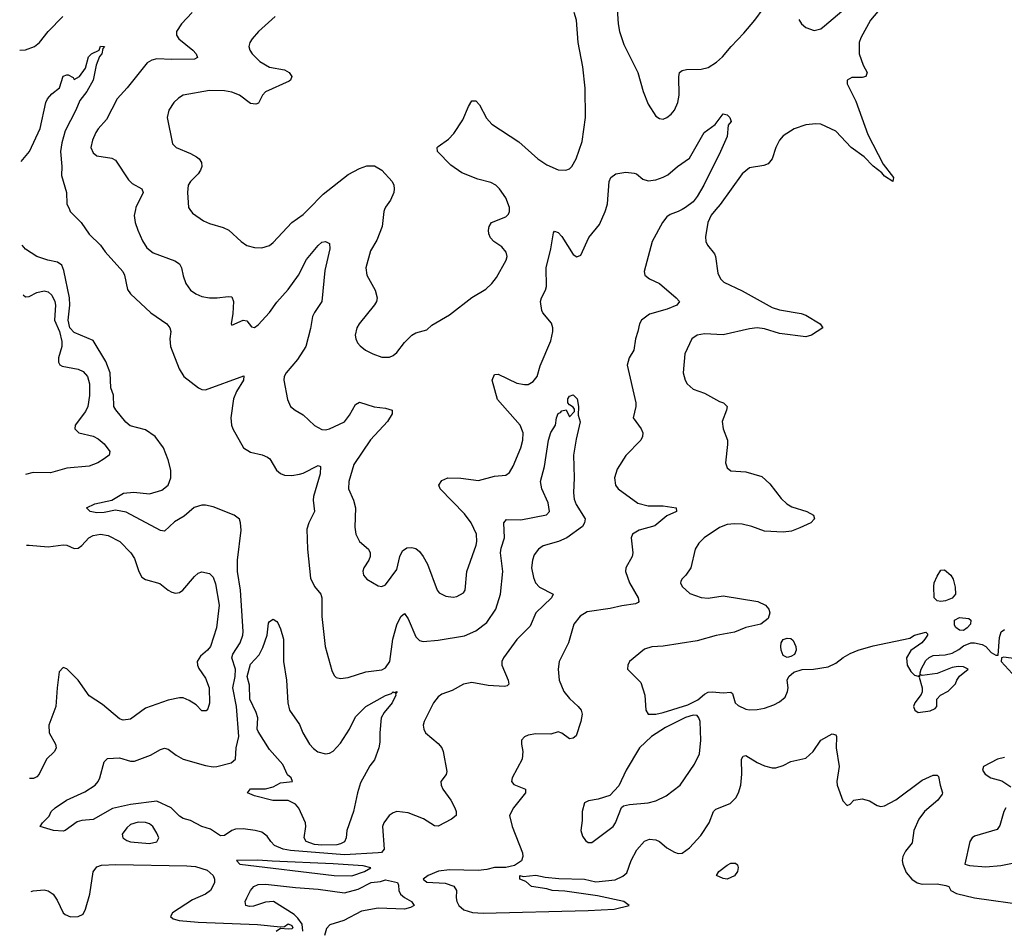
# Model space of a CAD drawing. Header units: inches. Extents: x 2143765 to 2212928, y 878963 to 1017374.
# Tile 66 of 256: x 2144359 to 2149608, y 936157 to 941012. Entities that reach past the tile are written whole.
import ezdxf

# ---------------------------------------------------------------- set-up
doc = ezdxf.new("R2010")
doc.units = ezdxf.units.IN
doc.header["$MEASUREMENT"] = 0
doc.layers.add('C1943', color=7, linetype='Continuous')
doc.layers.add('C1944', color=7, linetype='Continuous')

msp = doc.modelspace()

# ---------------------------------------------------------------- linework, layer by layer
at = {"layer": 'C1943', "color": 5}
for points, elevation in [([(2144623.8, 940000), (2144628.2, 939990), (2144686.7, 939930), (2144728.3, 939868.3), (2144790, 939810.3), (2144815.1, 939775.1), (2144908.7, 939670), (2144917.7, 939650), (2144933.1, 939573.1), (2144948.8, 939550), (2145058, 939450), (2145143, 939390), (2145159.5, 939370), (2145165.3, 939350), (2145158.9, 939310), (2145162.4, 939270), (2145208.4, 939150), (2145233.8, 939110), (2145311.7, 939050), (2145330, 939040.2), (2145350, 939038.3), (2145553.7, 939113.7), (2145551.8, 939090), (2145514.9, 939030), (2145499.1, 938990), (2145484.3, 938890), (2145488.6, 938850), (2145495.6, 938830), (2145552, 938730), (2145590, 938706), (2145651.8, 938691.8), (2145679.8, 938679.8), (2145692, 938670), (2145727.2, 938610), (2145750, 938592.7), (2145770, 938584.5), (2145810, 938581.1), (2145850, 938588.2), (2145870, 938594.2), (2145950, 938634.9), (2145962.8, 938630), (2145960.7, 938590), (2145926, 938470), (2145923.6, 938450), (2145930.2, 938390), (2145900.2, 938330), (2145890, 938295.3), (2145892.6, 938190), (2145910, 938034.8), (2145930, 937990.5), (2145964.2, 937950), (2145970.3, 937930), (2145970.2, 937830.2), (2145986.7, 937670), (2146022.8, 937542.7), (2146035.8, 937515.8), (2146045.7, 937505.7), (2146070, 937499.3), (2146110, 937504.2), (2146204.4, 937535.6), (2146290, 937545.2), (2146310, 937555.8), (2146331.8, 937590), (2146348.3, 937710), (2146370, 937784.9), (2146390, 937830.4), (2146410, 937845.3), (2146430, 937818.4), (2146470, 937722), (2146490, 937701.8), (2146510, 937696.5), (2146590, 937703.5), (2146730, 937727), (2146790, 937753.9), (2146850, 937798), (2146896.9, 937870), (2146921.6, 937950), (2146934.7, 938070), (2146922.5, 938170), (2146925.6, 938194.4), (2146944, 938250), (2146939.2, 938330), (2146953.5, 938346.5), (2147030, 938345.9), (2147167.2, 938372.8), (2147183.6, 938390), (2147175.9, 938435.9), (2147143.1, 938510), (2147134.7, 938550), (2147157.3, 938630), (2147178.7, 938770), (2147190, 938810.8), (2147216, 938850), (2147220.5, 938890), (2147230, 938912.4), (2147242.9, 938917.1), (2147250, 938926), (2147271.6, 938931.6), (2147290, 938894), (2147316.4, 938923.6), (2147316.4, 938936.4), (2147310, 938946), (2147290, 938958), (2147282, 938970), (2147281.2, 938990), (2147290, 939004.7), (2147310, 939012), (2147331, 938990), (2147338, 938950), (2147336.9, 938903.1), (2147347.5, 938867.5), (2147325.1, 938774.9), (2147311.4, 938690), (2147315.7, 938570), (2147311, 938490), (2147315.5, 938455.5), (2147326.5, 938426.5), (2147374, 938350), (2147370.4, 938330), (2147360.3, 938310), (2147276.5, 938250), (2147230.7, 938229.3), (2147150, 938207), (2147124.7, 938190), (2147101.5, 938158.5), (2147092.5, 938130), (2147088, 938090), (2147097.4, 938037.4), (2147108.4, 938010), (2147130, 937986.4), (2147203.8, 937950), (2147193.7, 937930), (2147110.3, 937850), (2147080.7, 937779.2), (2147010, 937707.3), (2146937.5, 937610), (2146929.3, 937590), (2146930.2, 937570), (2146963.1, 937490), (2146966, 937470), (2146958.7, 937461.3), (2146943.4, 937456.6), (2146857, 937463), (2146770, 937478.2), (2146724.6, 937470), (2146663.8, 937436.2), (2146610, 937415.5), (2146590, 937401.7), (2146565.2, 937370), (2146514.9, 937270), (2146510.5, 937250), (2146513, 937230), (2146523, 937210), (2146590, 937153.4), (2146608.9, 937130), (2146617.2, 937110), (2146635.8, 937004.2), (2146633.1, 936986.9), (2146604.9, 936950), (2146606.4, 936930), (2146614, 936910), (2146657, 936850), (2146679.5, 936810), (2146686.3, 936790), (2146685.5, 936770), (2146661.7, 936750), (2146590, 936712.1), (2146570, 936714.8), (2146512, 936752), (2146430, 936783.5), (2146370.3, 936789.7), (2146350, 936783), (2146328.5, 936770), (2146300.3, 936730), (2146293.1, 936710), (2146302.4, 936590), (2146287.5, 936572.5), (2146270, 936569.3), (2146090, 936560.1), (2145802.3, 936582.3), (2145763.1, 936590), (2145717.6, 936610), (2145697.7, 936630), (2145678.8, 936658.8), (2145650, 936680.4), (2145614, 936690), (2145550, 936698.2), (2145510, 936695.9), (2145490, 936688.6), (2145450, 936662.7), (2145430, 936661), (2145375.6, 936695.6), (2145330, 936709.9), (2145270, 936742.4), (2145230, 936752.7), (2145210, 936766.2), (2145166.4, 936810), (2145090, 936845.7), (2144950, 936828.5), (2144853.2, 936806.8), (2144750, 936747), (2144690, 936743.2), (2144665, 936735), (2144601.6, 936690), (2144590, 936686.1), (2144539.3, 936690), (2144467.6, 936710), (2144480.7, 936730), (2144515.1, 936764.9), (2144526, 936790), (2144547.3, 936810), (2144608.8, 936851.2), (2144705.2, 936894.8), (2144761.3, 936930), (2144778, 936950), (2144786.9, 936970), (2144810, 937056), (2144826.1, 937073.9), (2144890, 937076), (2144950, 937059.7), (2144970, 937058.9), (2145056.2, 937090), (2145110, 937120.9), (2145130, 937127.4), (2145150, 937122.6), (2145193.4, 937090), (2145230, 937069.4), (2145350, 937035.4), (2145390, 937028.6), (2145410, 937030.2), (2145486, 937050), (2145509.6, 937070), (2145513.3, 937130), (2145526.3, 937190), (2145515, 937350), (2145495.5, 937450), (2145508.2, 937510), (2145508.9, 937548.9), (2145489.2, 937610), (2145495.5, 937630), (2145534.7, 937690), (2145548.5, 937730), (2145549.9, 937750), (2145535.3, 937970), (2145519.9, 938070), (2145520.9, 938130), (2145539.4, 938290), (2145536.8, 938330), (2145529.8, 938349.8), (2145502.9, 938370), (2145390, 938414), (2145350, 938424.6), (2145330, 938423.7), (2145289.3, 938410.7), (2145235.1, 938364.9), (2145184.7, 938335.3), (2145130, 938286), (2145110, 938287.8), (2144927, 938387), (2144870, 938397.3), (2144810, 938385.2), (2144770, 938383), (2144735.1, 938390), (2144715.1, 938410), (2144759, 938430), (2144850, 938450.3), (2144912.3, 938487.7), (2144967.5, 938492.5), (2145050, 938485), (2145116.2, 938503.8), (2145149.9, 938530.1), (2145165.2, 938570), (2145165.4, 938610), (2145150, 938665.1), (2145124.6, 938730), (2145080.3, 938790), (2145030, 938825.6), (2144947.5, 938847.5), (2144925.5, 938865.5), (2144871.5, 938931.5), (2144859.9, 938950), (2144858.5, 939010), (2144844.7, 939050), (2144841.5, 939130), (2144818.6, 939190), (2144750, 939301.3), (2144650, 939344), (2144625.4, 939370), (2144617.2, 939410), (2144625.8, 939490), (2144624.8, 939530), (2144594.4, 939674.4), (2144583, 939703), (2144560.2, 939720.2), (2144509.2, 939730), (2144449.5, 939750), (2144390, 939788.3), (2144372.8, 939809.5)], 440), ([(2144976, 940000), (2144968.5, 939968.5), (2144975, 939930), (2144989.3, 939890), (2145013.2, 939833.2), (2145036.3, 939796.3), (2145070, 939768.8), (2145185.8, 939725.8), (2145210.2, 939710.2), (2145222.3, 939690), (2145230, 939646), (2145245.4, 939605.4), (2145270, 939570.6), (2145297.3, 939550), (2145330, 939536.9), (2145370, 939529.1), (2145410.9, 939529.1), (2145470, 939537), (2145490, 939534.9), (2145498.5, 939510), (2145495.1, 939444.9), (2145485.5, 939390), (2145490, 939382.8), (2145550.6, 939410.6), (2145570, 939406), (2145594, 939374), (2145610, 939370.6), (2145630, 939385.3), (2145690, 939450.3), (2145730, 939506.5), (2145790, 939573.1), (2145844.5, 939650), (2145887.1, 939732.9), (2145950, 939808.7), (2145970, 939826), (2145990, 939830.3), (2146010, 939819.1), (2146013, 939790), (2145985.9, 939674.1), (2145969.1, 939510), (2145930, 939451.5), (2145920.7, 939430), (2145910, 939365.2), (2145884.2, 939270), (2145839.6, 939200.4), (2145778.9, 939130), (2145768.9, 939110), (2145766.7, 939090), (2145787.3, 938987.3), (2145803, 938950), (2145827.3, 938930), (2145870, 938905.3), (2145930, 938848.7), (2145970, 938827.4), (2145990, 938824.9), (2146010, 938831.4), (2146090, 938868.9), (2146116.9, 938903.1), (2146150, 938960.3), (2146170, 938973.8), (2146248, 938948), (2146310, 938940.7), (2146344.9, 938930), (2146344.9, 938910), (2146320.3, 938870), (2146228.7, 938771.3), (2146140.2, 938639.8), (2146113.6, 938550), (2146112.7, 938510), (2146138, 938450), (2146149.2, 938410), (2146145.7, 938305.7), (2146150.4, 938270), (2146170.4, 938230.4), (2146218.8, 938190), (2146227.3, 938170), (2146227.3, 938150), (2146220.7, 938130), (2146193.4, 938090), (2146188.4, 938071.6), (2146192.7, 938050), (2146210, 938028.5), (2146270, 937994.4), (2146290, 937990.4), (2146310, 937998.4), (2146370, 938080.5), (2146386, 938150), (2146400.2, 938179.8), (2146423.3, 938196.7), (2146450, 938197.5), (2146470, 938192), (2146490, 938177.6), (2146510.7, 938150.8), (2146532.3, 938110), (2146584.4, 937970), (2146596, 937956), (2146630, 937938), (2146670, 937933.1), (2146690, 937936.5), (2146724.2, 937955.8), (2146733, 937970), (2146742.6, 938070), (2146793.1, 938210), (2146796.4, 938230), (2146794, 938270), (2146765.8, 938330), (2146730, 938378), (2146601.3, 938510), (2146593, 938530), (2146610, 938555.2), (2146642, 938570), (2146710, 938567.5), (2146805.3, 938554.7), (2146890, 938579), (2146950, 938583.7), (2146970, 938597.1), (2146989, 938631), (2147031.5, 938730), (2147041.1, 938770), (2147042.5, 938810), (2147027.7, 938850), (2146906.5, 938986.5), (2146878, 939090), (2146890, 939120.5), (2146910, 939122), (2147010, 939074.3), (2147050, 939066.3), (2147070, 939067.4), (2147096.6, 939083.4), (2147116.9, 939110), (2147133.8, 939166.2), (2147190, 939300.7), (2147200.9, 939350), (2147200.9, 939370), (2147194, 939394), (2147148, 939450), (2147142.4, 939462.4), (2147135.6, 939510), (2147140.4, 939530), (2147162.6, 939570), (2147167.1, 939590), (2147165.3, 939690), (2147190.8, 939790), (2147204.6, 939875.4), (2147210, 939884), (2147230, 939877.1), (2147250, 939856.4), (2147310, 939760.5), (2147330, 939748), (2147350, 939756.3), (2147394, 939850), (2147450, 939920.4), (2147480.3, 939990), (2147483.4, 940000)], 460), ([(2145266.4, 940000), (2145280.2, 939980.2), (2145339.6, 939939.6), (2145370, 939924.9), (2145444.2, 939904.2), (2145473, 939890), (2145539.3, 939830), (2145570, 939808.5), (2145610, 939798.4), (2145650, 939796.4), (2145690, 939808.5), (2145710, 939824.4), (2145809.9, 939930.1), (2145870, 939973.2), (2145896.4, 940000)], 480), ([(2146304.5, 940000), (2146300.4, 939990), (2146292, 939910), (2146263, 939837), (2146230, 939779), (2146203.9, 939690), (2146209.1, 939650), (2146253.4, 939570), (2146265.3, 939530), (2146261.3, 939510), (2146250, 939492.3), (2146168.4, 939390), (2146157.1, 939370), (2146148.2, 939330), (2146150.5, 939310), (2146160.5, 939290), (2146173.5, 939273.5), (2146202.8, 939250), (2146241, 939230), (2146290, 939212.7), (2146330, 939212.7), (2146350, 939221.6), (2146370, 939238), (2146410, 939290.6), (2146450, 939330.5), (2146470, 939342), (2146530, 939358), (2146556.9, 939383.1), (2146650, 939438.4), (2146768.9, 939531.1), (2146844, 939576), (2146875.2, 939604.8), (2146901.7, 939638.3), (2146952.3, 939730), (2146957.3, 939750), (2146953.2, 939773.2), (2146930, 939801.3), (2146886.6, 939830), (2146868.5, 939848.5), (2146859.7, 939870), (2146858.7, 939890), (2146861.6, 939910), (2146875.1, 939930), (2146950, 939961.3), (2146964.2, 939975.8), (2146969.7, 939990), (2146969.7, 940000)], 480), ([(2147890.7, 940000), (2147870, 939988.8), (2147826.7, 939973.3), (2147810, 939961.2), (2147785.3, 939930), (2147731.7, 939830), (2147689.1, 939670), (2147692.7, 939650), (2147716.3, 939630), (2147770, 939606.3), (2147858.9, 939530), (2147875.8, 939510), (2147862.4, 939490), (2147811.6, 939468.4), (2147717.3, 939442.7), (2147673.8, 939410), (2147662.6, 939390), (2147655.2, 939350), (2147641.3, 939310), (2147632.9, 939250), (2147609.1, 939210), (2147597.3, 939170), (2147643.6, 938970), (2147643.7, 938950), (2147630.4, 938890), (2147672.7, 938830), (2147680.4, 938810), (2147679.5, 938790), (2147670, 938769.6), (2147591.1, 938688.9), (2147543.7, 938616.3), (2147530.2, 938570), (2147536.1, 938530), (2147550.3, 938510), (2147655.3, 938435.3), (2147710, 938420.6), (2147790, 938420.1), (2147858, 938410), (2147861, 938390), (2147810, 938367.7), (2147745.7, 938314.3), (2147662, 938290), (2147625.7, 938270), (2147619, 938250), (2147627.6, 938170), (2147624.6, 938150), (2147590.3, 938090), (2147588.7, 938070), (2147609.2, 938010), (2147656.1, 937930), (2147659.3, 937910), (2147655.6, 937904.4), (2147641.7, 937898.3), (2147570, 937887.8), (2147507.4, 937872.6), (2147384.6, 937855.4), (2147347.8, 937832.2), (2147314, 937790), (2147284.4, 937690), (2147235.2, 937590), (2147228.9, 937550), (2147234.9, 937490), (2147259.6, 937430), (2147290, 937393.4), (2147337, 937350), (2147351.7, 937330), (2147357.4, 937310), (2147350.3, 937270), (2147325.3, 937194.7), (2147310, 937180.7), (2147290, 937177.4), (2147250, 937208), (2147230, 937216), (2147190, 937203.5), (2147110, 937204.2), (2147070, 937198), (2147050, 937189), (2147034.8, 937170), (2147034, 937150), (2147042, 937110), (2147038, 937070), (2146983.7, 936970), (2146981.6, 936950), (2146993.8, 936933.8), (2147056, 936910), (2147056.4, 936890), (2146991.7, 936810), (2146970.4, 936770), (2146985.3, 936710), (2147040.2, 936570), (2147040.9, 936550), (2147033.4, 936526.6), (2146997.6, 936502.4), (2146950, 936491.6), (2146890, 936491.8), (2146850, 936480.9), (2146803.7, 936476.3), (2146650, 936478.6), (2146592.5, 936472.5), (2146537.3, 936450), (2146510.3, 936430), (2146530, 936414.2), (2146627.7, 936407.7), (2146673, 936393), (2146687.9, 936370), (2146686.4, 936330), (2146689.4, 936310), (2146699.3, 936290), (2146726.9, 936266.9), (2146772.7, 936252.7), (2146829.2, 936249.2), (2147390, 936262.5), (2147529, 936270), (2147608.7, 936290), (2147579, 936310), (2147440, 936340), (2147264.9, 936364.9), (2147198, 936370), (2147170, 936378.4), (2147088, 936390), (2147058, 936418), (2147026, 936430), (2147026, 936450), (2147043.6, 936443.6), (2147110, 936450.2), (2147159.6, 936439.6), (2147232.5, 936432.5), (2147370, 936430.1), (2147430, 936415.1), (2147533.1, 936426.9), (2147575, 936445), (2147595.9, 936464.2), (2147619.8, 936530), (2147650, 936586.7), (2147690, 936631.5), (2147717.4, 936642.6), (2147750, 936639.7), (2147770, 936630.2), (2147810, 936596.9), (2147850, 936573.1), (2147870, 936566), (2147890, 936568.9), (2147930, 936597.6), (2147990, 936663.1), (2148035.3, 936730), (2148058.3, 936790), (2148070, 936803.7), (2148147.2, 936832.8), (2148176.9, 936863.1), (2148190.9, 936890), (2148203.1, 936930), (2148209.8, 936990.2), (2148208, 937070), (2148215.3, 937084.7), (2148230, 937088.7), (2148290, 937051.6), (2148330, 937034.6), (2148370, 937023.1), (2148390, 937023.1), (2148430, 937035.8), (2148470, 937057.6), (2148550, 937074), (2148590, 937110.6), (2148630, 937170.7), (2148690, 937204.9), (2148710, 937198.8), (2148714, 937190), (2148711.8, 937130), (2148727.9, 937030), (2148716.4, 936950), (2148718, 936930), (2148747.3, 936847.3), (2148770, 936822), (2148786, 936830), (2148806, 936850), (2148850, 936857.3), (2148890, 936848), (2148930, 936822.6), (2148950, 936817.4), (2148970, 936820.2), (2149030, 936853.1), (2149170, 936958), (2149230, 936983.7), (2149250, 936984.9), (2149257.7, 936977.7), (2149265.7, 936930), (2149279.5, 936890), (2149276.7, 936883.3), (2149253.7, 936850), (2149183.2, 936790), (2149153.2, 936750), (2149126.9, 936690), (2149117.3, 936622.7), (2149081.8, 936578.1), (2149068.2, 936550), (2149064.5, 936530), (2149067.2, 936510), (2149085.8, 936465.8), (2149114.6, 936430), (2149144.4, 936410), (2149170, 936403.9), (2149250, 936405), (2149296, 936396), (2149313.4, 936390), (2149324, 936370), (2149354, 936354), (2149450, 936329.3), (2149729.2, 936290.8)], 460), ([(2148070.4, 940000), (2148046, 939970), (2148027.6, 939930), (2148014.9, 939854.9), (2148016.4, 939830), (2148026.4, 939810), (2148063.4, 939763.4), (2148069, 939749), (2148080.5, 939660.5), (2148096, 939630), (2148113.1, 939613.1), (2148210, 939567), (2148370, 939477.6), (2148410, 939465.5), (2148525.9, 939445.9), (2148550, 939436.1), (2148626.8, 939390), (2148641, 939370), (2148580.7, 939330), (2148550, 939320.5), (2148410, 939338.9), (2148330, 939363.2), (2148290, 939368.7), (2148250, 939363.9), (2148110, 939332.1), (2148010, 939336.4), (2147970, 939331), (2147941.6, 939310), (2147904.9, 939230), (2147897, 939130), (2147906.7, 939090), (2147918.4, 939070), (2147950, 939042), (2148010, 939020.7), (2148090, 938976.5), (2148111.3, 938970), (2148130.8, 938950), (2148127.7, 938930), (2148104.9, 938870), (2148108.7, 938830), (2148131.7, 938770), (2148132.9, 938747.1), (2148122, 938650), (2148130, 938622.8), (2148150, 938606), (2148230, 938601.3), (2148316.3, 938576.3), (2148358.2, 938538.2), (2148419, 938459), (2148448.2, 938430), (2148475.3, 938415.3), (2148554.8, 938390), (2148590.7, 938370), (2148597.3, 938350), (2148577.3, 938330), (2148517.4, 938302.6), (2148474, 938286), (2148430, 938279.8), (2148330, 938284.8), (2148262.7, 938310), (2148210, 938322), (2148170, 938325), (2148130, 938320.7), (2148090, 938304.4), (2148007.7, 938250), (2147979.6, 938220.4), (2147960.3, 938190), (2147937.4, 938090), (2147910.3, 938050), (2147888.4, 938030), (2147883.4, 938016.6), (2147881.3, 938010), (2147890.4, 937990), (2147932, 937952), (2147991.5, 937931.5), (2148030, 937928.7), (2148110, 937939.7), (2148294.8, 937910), (2148334.8, 937890), (2148353.4, 937870), (2148358, 937850), (2148350, 937819), (2148310.2, 937789.8), (2148230, 937771.3), (2148170, 937746.2), (2148071.3, 937728.7), (2147970, 937699.8), (2147790, 937672.8), (2147730, 937667.8), (2147690, 937655.6), (2147610.8, 937590), (2147600.7, 937570), (2147598.8, 937550), (2147670, 937478.8), (2147691.3, 937411.3), (2147697, 937330), (2147710.3, 937310.3), (2147750.2, 937310.2), (2147790, 937318.3), (2147920.4, 937359.6), (2147974.2, 937385.8), (2148010, 937416.5), (2148030, 937427), (2148050, 937428.7), (2148110, 937423.7), (2148150, 937426.8), (2148159.9, 937419.9), (2148173.7, 937370), (2148190, 937356), (2148230, 937336.9), (2148250, 937332.9), (2148290, 937334.6), (2148330, 937341.1), (2148380.1, 937359.9), (2148410, 937375.8), (2148439.8, 937400.2), (2148453.3, 937430), (2148455.6, 937450), (2148451.1, 937490), (2148458.9, 937510), (2148486.1, 937533.9), (2148530, 937547.8), (2148591.4, 937548.6), (2148670, 937562.2), (2148710, 937581.8), (2148748.8, 937611.2), (2148787, 937633), (2148829.4, 937650.6), (2148910, 937673.8), (2149104.5, 937715.5), (2149130, 937730.9), (2149190, 937746.8), (2149198.4, 937738.4), (2149199.3, 937730), (2149184.4, 937710), (2149168, 937690), (2149110, 937649.7), (2149087.5, 937610), (2149090, 937570.8), (2149110, 937536.4), (2149130, 937517.3), (2149150, 937512), (2149158, 937518), (2149154, 937506), (2149170.8, 937450), (2149171, 937429), (2149165.4, 937414.6), (2149131.3, 937370), (2149124.7, 937350), (2149132, 937330), (2149150, 937318), (2149213.2, 937326.8), (2149240.4, 937339.6), (2149248, 937350), (2149248, 937390), (2149269.1, 937410.9), (2149310, 937432), (2149349, 937471), (2149355.3, 937490), (2149370, 937512), (2149415.3, 937550), (2149390, 937562), (2149363.1, 937563.1), (2149330, 937558), (2149250, 937525.6), (2149170, 937515.3), (2149160.2, 937520.2), (2149159, 937530), (2149166, 937550), (2149190, 937594.8), (2149207.7, 937612.3), (2149230, 937622), (2149293.6, 937626.4), (2149330, 937635.5), (2149365.8, 937654.2), (2149390, 937674), (2149430, 937690.6), (2149450, 937690.5), (2149490, 937680.5), (2149510.8, 937670), (2149538, 937638), (2149563.6, 937623.6), (2149576.4, 937623.6), (2149582.6, 937717.4), (2149591.4, 937748.6), (2149610, 937761.6)], 480), ([(2144376.4, 939546), (2144390, 939534), (2144410, 939536), (2144450, 939557.6), (2144490, 939566.2), (2144510, 939561.5), (2144530, 939544), (2144546.3, 939510), (2144549.8, 939490), (2144544.2, 939410), (2144571.8, 939350), (2144583, 939297), (2144582.9, 939270), (2144566.2, 939210), (2144565.6, 939185.6), (2144572.3, 939172.3), (2144584.9, 939164.9), (2144670, 939148.9), (2144696.8, 939136.8), (2144719.4, 939110), (2144731, 939071), (2144731.3, 939008.7), (2144722.2, 938950), (2144710, 938922.6), (2144654.3, 938850), (2144653.6, 938830), (2144673.2, 938810), (2144750, 938791.9), (2144778, 938778), (2144809.6, 938750), (2144839, 938710), (2144835.3, 938690), (2144809.2, 938670), (2144776, 938650), (2144730, 938631.7), (2144610, 938621.8), (2144523.3, 938596.7), (2144430, 938598.6), (2144389.4, 938586.6)], 460), ([(2144394.5, 938209.9), (2144410, 938209.8), (2144510, 938201.4), (2144590, 938211.8), (2144610, 938209.8), (2144650, 938192.4), (2144670, 938193.7), (2144690, 938208.3), (2144727.2, 938250), (2144750, 938262.7), (2144790, 938268.7), (2144830, 938262.8), (2144892.6, 938230), (2144951, 938170), (2144970, 938139.5), (2144993.1, 938070), (2145010, 938040.5), (2145030, 938026.6), (2145106.2, 938006.2), (2145150, 937969.7), (2145170, 937959.1), (2145190, 937955.1), (2145210, 937958.3), (2145229.3, 937970.7), (2145290, 938044.2), (2145310, 938061.6), (2145330, 938067.6), (2145370, 938058.7), (2145390, 938039.5), (2145403.6, 938003.6), (2145421.8, 937890), (2145408.8, 937770), (2145376, 937670), (2145360.5, 937650), (2145322, 937618), (2145305.1, 937590), (2145306, 937570), (2145313.2, 937553.2), (2145350, 937500.7), (2145369.7, 937450), (2145371.1, 937368.9), (2145362, 937338), (2145353.6, 937326.4), (2145330, 937328), (2145298.9, 937358.9), (2145262.5, 937382.5), (2145230, 937396.5), (2145210, 937396.9), (2145150, 937383.2), (2145030, 937340.9), (2144950, 937282.6), (2144910, 937278), (2144890, 937283.7), (2144800.2, 937360.2), (2144730, 937406.9), (2144670, 937490.2), (2144610, 937550.4), (2144590, 937559.1), (2144570, 937536), (2144558, 937450), (2144551.9, 937350), (2144513.8, 937250), (2144515.3, 937210), (2144549.6, 937150), (2144553.3, 937130), (2144544.5, 937110), (2144502, 937070), (2144463.1, 936990), (2144450, 936976), (2144432.8, 936967.2), (2144411.3, 936966.4)], 460), ([(2149670, 937603.7), (2149606, 937614), (2149594, 937610), (2149592, 937590), (2149670, 937504.7)], 480), ([(2149610, 937078), (2149572, 937070), (2149497.3, 937030), (2149492.7, 937010), (2149506.3, 936990), (2149536.4, 936970), (2149594.4, 936954.4), (2149642.6, 936922.6)], 480), ([(2149616.5, 936810), (2149605.5, 936790), (2149583.8, 936716.2), (2149570, 936694.5), (2149450, 936658.9), (2149437.1, 936650), (2149424.6, 936630), (2149398, 936510), (2149422.1, 936502.1), (2149510, 936496.2), (2149590, 936502.3), (2149670, 936518.6)], 480), ([(2144419.5, 936363.5), (2144430, 936367.8), (2144490, 936373.1), (2144510, 936368.3), (2144537.4, 936350), (2144557.8, 936317.8), (2144589.8, 936250), (2144600.8, 936240.8), (2144629.3, 936229.3), (2144670.1, 936229.9), (2144696.3, 936243.7), (2144710, 936269.3), (2144733.4, 936350), (2144751, 936469), (2144770, 936495.1), (2144795.5, 936504.5), (2144871.4, 936508.6), (2145250, 936500.9), (2145296.6, 936496.6), (2145358.3, 936478.3), (2145389.5, 936450), (2145397, 936430), (2145397.6, 936410), (2145375.6, 936370), (2145350, 936350.3), (2145280.6, 936319.4), (2145172.8, 936250), (2145163.5, 936230), (2145177.8, 936217.8), (2145208.8, 936208.8), (2145310, 936200.1), (2145627.5, 936187.5), (2145750, 936176), (2145770, 936176.9), (2145790, 936191.3), (2145810, 936182.8), (2145814.4, 936170), (2145810, 936165), (2145790, 936162.9), (2145750, 936165.8), (2145726.3, 936150)], 460), ([(2145868, 936152), (2145864.5, 936190), (2145842.3, 936222.3), (2145821.7, 936241.7), (2145711.8, 936310), (2145670, 936307.3), (2145605.8, 936285.8), (2145584.7, 936284.7), (2145563.6, 936290), (2145560.9, 936310), (2145569, 936330), (2145589.9, 936370), (2145607.2, 936390), (2145630, 936401), (2145670, 936403.6), (2145830, 936384.9), (2145950, 936376.7), (2146090, 936356.8), (2146162.9, 936377.1), (2146232.2, 936412.2), (2146282.7, 936417.3), (2146310, 936426), (2146372.7, 936412.7), (2146378.3, 936398.3), (2146379.6, 936370), (2146388.9, 936350), (2146410, 936331.1), (2146448.2, 936310), (2146462, 936290), (2146441.8, 936278.2), (2146411.3, 936270), (2146270, 936275), (2146181.6, 936258.4), (2146087.7, 936210), (2146013, 936187), (2145994.2, 936165.8), (2145983, 936130)], 440)]:
    msp.add_lwpolyline(points, dxfattribs=dict(at, elevation=elevation))
for points, elevation in [([(2149270, 937909.9), (2149250, 937914), (2149234, 937930), (2149232.3, 937990), (2149235.1, 938010), (2149250, 938044.7), (2149270, 938078), (2149290, 938078.8), (2149322.8, 938050), (2149336.3, 938030), (2149346.6, 937986.6), (2149348.2, 937950), (2149330, 937928.7), (2149294.2, 937914.2)], 480), ([(2145990, 937097.5), (2146010, 937100.7), (2146030, 937111.3), (2146070, 937155.6), (2146116.8, 937230), (2146150, 937295.8), (2146205.1, 937350), (2146310, 937409), (2146340.5, 937419.5), (2146350, 937427.7), (2146355.3, 937424.7), (2146370.6, 937430.6), (2146362, 937418), (2146363.8, 937410), (2146345.3, 937370), (2146301.7, 937318.3), (2146286, 937290), (2146278.2, 937210), (2146279.7, 937160.3), (2146273.7, 937130), (2146250, 937065.2), (2146226.4, 937033.6), (2146176.5, 936943.5), (2146160.1, 936890), (2146138.4, 936790), (2146103.8, 936690), (2146099.7, 936650), (2146090, 936628.2), (2146070, 936617.4), (2146050, 936613.4), (2145969, 936611), (2145930, 936615.2), (2145887, 936630), (2145874.9, 936650), (2145884.1, 936710), (2145881.9, 936730), (2145847.4, 936807.4), (2145828.5, 936830), (2145790, 936848.3), (2145709.2, 936849.2), (2145610, 936874), (2145573.2, 936890), (2145590, 936911.6), (2145670, 936912.1), (2145710, 936922.8), (2145750, 936942.8), (2145814, 936950), (2145806, 936970), (2145786.8, 936986.8), (2145761.2, 937041.2), (2145690, 937120.3), (2145630, 937216.9), (2145625.4, 937230), (2145627.7, 937290), (2145619.1, 937319.1), (2145585.9, 937390), (2145584.1, 937464.1), (2145571, 937510), (2145590, 937576.5), (2145634.7, 937625.3), (2145655.6, 937664.4), (2145678.7, 937730), (2145685.7, 937794.3), (2145690, 937802.8), (2145710, 937816), (2145730, 937804), (2145735.6, 937795.6), (2145750, 937764.7), (2145764.9, 937710), (2145766, 937590), (2145781.3, 937490), (2145788.2, 937370), (2145797.1, 937330), (2145850, 937254), (2145868.5, 937210), (2145904.4, 937150), (2145925.6, 937125.6), (2145948.9, 937108.9)], 420), ([(2149390, 937755.4), (2149370, 937756.8), (2149350, 937771.1), (2149343.7, 937783.7), (2149343.4, 937810), (2149370, 937824.4), (2149418.6, 937818.6), (2149430.4, 937810), (2149428.4, 937790), (2149410, 937769.6)], 480), ([(2148450, 937612.3), (2148430, 937622.7), (2148418.4, 937650), (2148416.2, 937670), (2148419.5, 937690), (2148430, 937706.8), (2148450, 937715.5), (2148470, 937713), (2148482.4, 937702.4), (2148497.1, 937670), (2148499.3, 937650), (2148490, 937627.6), (2148470, 937616.2)], 480), ([(2147950, 937304.5), (2147908.2, 937291.8), (2147801.3, 937238.7), (2147726.7, 937190), (2147663.7, 937130), (2147592, 937010), (2147553.3, 936926.7), (2147504.5, 936875.5), (2147443.8, 936856.2), (2147392.1, 936847.9), (2147370, 936837.2), (2147357.1, 936790), (2147358, 936742), (2147351, 936690), (2147359.8, 936659.8), (2147375.3, 936635.3), (2147390, 936624.7), (2147410, 936624.7), (2147522.4, 936710), (2147535.6, 936730), (2147567.7, 936812.3), (2147578.9, 936821.1), (2147610, 936828.2), (2147710, 936836.3), (2147750, 936848), (2147805.5, 936874.5), (2147879.7, 936930), (2147957.2, 937042.8), (2147982.5, 937097.5), (2147989.8, 937170.2), (2147986.5, 937270), (2147980.3, 937290), (2147970, 937301.5)], 480), ([(2144990, 936734.4), (2144950, 936721), (2144930, 936704.2), (2144905.7, 936670), (2144908.7, 936650), (2144930, 936635.8), (2144949.4, 936629.4), (2145050, 936619.4), (2145090, 936627.9), (2145100.9, 936650), (2145090, 936675.6), (2145068, 936710), (2145050, 936724.4), (2145030, 936732.5)], 460), ([(2145628.5, 936531.5), (2145514, 936530), (2145532, 936510), (2146036, 936450), (2146130, 936448.3), (2146196.9, 936470), (2146231.3, 936490), (2146190, 936500.8), (2146030, 936511.8), (2145704.8, 936524.8)], 460), ([(2148130, 936429.9), (2148110, 936432.4), (2148074.5, 936450), (2148087, 936470), (2148130, 936504.4), (2148150, 936514.4), (2148175.6, 936515.6), (2148186.2, 936506.2), (2148190, 936492), (2148186, 936470), (2148170, 936447.4)], 440)]:
    msp.add_lwpolyline(points, close=True, dxfattribs=dict(at, elevation=elevation))
at = {"layer": 'C1944', "color": 5}
for points, elevation in [([(2148512.4, 941012.4), (2148527.3, 940990), (2148550.8, 940970), (2148594.2, 940954.2), (2148630, 940963.6), (2148650, 940979), (2148870, 941168.4)], 480), ([(2147543.6, 941070), (2147549, 940990), (2147556.9, 940950), (2147579.5, 940879.5), (2147654.9, 940730), (2147683.2, 940630), (2147710, 940561.6), (2147750, 940498.4), (2147770, 940484.9), (2147790, 940482.4), (2147810, 940490.4), (2147831.9, 940508.1), (2147849.8, 940530.2), (2147868.2, 940570), (2147874.5, 940610), (2147873.1, 940706.9), (2147877, 940730), (2147890, 940740.4), (2147913.6, 940746.4), (2147992.2, 940747.8), (2148030, 940757.6), (2148073.9, 940786.1), (2148105.4, 940814.6), (2148151.6, 940870), (2148219.8, 940940.2), (2148278.9, 941010), (2148322.4, 941070)], 480), ([(2148962.6, 941090), (2148895.5, 941010), (2148844.3, 940915.7), (2148834.9, 940890), (2148834.6, 940830), (2148856.5, 940770), (2148877.6, 940730), (2148870.6, 940710), (2148850, 940704), (2148795.8, 940704.2), (2148770.5, 940689.5), (2148770.4, 940670), (2148817.1, 940577.1), (2148880.1, 940400.1), (2148962.2, 940242.2), (2149018, 940170), (2149014, 940150), (2148970, 940178.4), (2148956.2, 940196.2), (2148910, 940231.5), (2148861, 940281), (2148792.4, 940330), (2148710, 940418), (2148630, 940454.5), (2148603.4, 940456.6), (2148550, 940451.1), (2148487.3, 940430), (2148430, 940393.6), (2148410, 940369.3), (2148390.4, 940330), (2148370.4, 940270), (2148350, 940244.5), (2148325.5, 940234.5), (2148250, 940221.7), (2148210, 940191.1), (2148092.6, 940027.4), (2148070.4, 940000)], 480), ([(2144358.7, 940850.5), (2144390, 940851.3), (2144438.4, 940870), (2144464.2, 940890), (2144510.7, 940949.3), (2144589.4, 941030)], 460), ([(2145278.9, 941050), (2145222, 940990), (2145194, 940950), (2145194, 940930), (2145207, 940910), (2145281.3, 940850), (2145299.5, 940830), (2145307.3, 940810), (2145290, 940801.3), (2145170, 940799.1), (2145090, 940803.5), (2145063, 940797), (2145038.6, 940781.4), (2144931.1, 940648.9), (2144877.6, 940590), (2144820.8, 940479.2), (2144776.5, 940430), (2144764, 940410), (2144746.5, 940370), (2144738.9, 940330), (2144750, 940303), (2144770, 940286.7), (2144850, 940273), (2144870, 940264), (2144938, 940158), (2144958.9, 940138.9), (2145010.4, 940110), (2145016.5, 940090), (2144978.4, 940010), (2144976, 940000)], 460), ([(2145721.2, 941030), (2145632.7, 940950), (2145598, 940910), (2145585.3, 940890), (2145581.3, 940870), (2145586.4, 940850), (2145598.4, 940830), (2145639.5, 940790), (2145690, 940759.7), (2145770, 940744.2), (2145794.9, 940730), (2145810.4, 940710), (2145803, 940690), (2145794.8, 940685.2), (2145670, 940626.9), (2145653.1, 940610), (2145632.8, 940567.2), (2145618.6, 940561.4), (2145590, 940565.1), (2145531.5, 940610), (2145490, 940625.6), (2145450, 940632.4), (2145370, 940634.8), (2145230.2, 940609.8), (2145205.7, 940594.3), (2145180.5, 940570), (2145154.4, 940530), (2145144.2, 940490), (2145174, 940350), (2145193, 940330), (2145270, 940299.1), (2145300.9, 940280.9), (2145315.3, 940270), (2145328.9, 940250), (2145329.1, 940230), (2145323.2, 940210), (2145310, 940189.7), (2145268.7, 940150), (2145256.5, 940130), (2145253.1, 940090), (2145259.5, 940010), (2145266.4, 940000)], 480), ([(2146969.7, 940000), (2146969.7, 940010), (2146950, 940061.6), (2146917.7, 940110), (2146896.9, 940130), (2146870, 940143.9), (2146801.8, 940161.8), (2146715.9, 940195.9), (2146657, 940237), (2146586, 940310), (2146585.1, 940330), (2146590, 940335.5), (2146644.4, 940375.6), (2146674.1, 940405.9), (2146721.8, 940478.2), (2146751.2, 940550), (2146770, 940579.3), (2146790, 940579.5), (2146810, 940558.4), (2146847.5, 940487.5), (2146875.4, 940455.4), (2147020.4, 940360.4), (2147121.7, 940270), (2147170, 940238.5), (2147230, 940211.7), (2147270, 940210.3), (2147290, 940217.1), (2147302.9, 940230), (2147325.4, 940270), (2147358, 940362), (2147376, 940490), (2147373.7, 940646.3), (2147361.7, 940761.7), (2147335.5, 940890), (2147326.8, 941010), (2147315, 941050)], 480), ([(2144366.8, 940256.6), (2144411.1, 940308.9), (2144467.3, 940432.7), (2144498.4, 940570), (2144507.8, 940590), (2144530, 940616.3), (2144571.8, 940648.2), (2144590, 940710.7), (2144610, 940718.8), (2144617.3, 940717.3), (2144644.7, 940704.7), (2144650, 940694), (2144678, 940710), (2144710, 940754), (2144726.3, 940813.7), (2144742, 940830), (2144782, 940850), (2144790, 940871.3), (2144810.7, 940870), (2144802, 940858), (2144797.3, 940830), (2144783.8, 940816.2), (2144766, 940770), (2144750.4, 940690), (2144716.4, 940630), (2144679, 940581), (2144657.7, 940530), (2144600.5, 940419.5), (2144583.9, 940356.1), (2144576.1, 940310), (2144584.2, 940230), (2144582, 940182), (2144608, 940090), (2144610.5, 940030), (2144623.8, 940000)], 440), ([(2147483.4, 940000), (2147492.8, 940030), (2147501.8, 940150), (2147509.9, 940170.1), (2147537.4, 940190), (2147590, 940199.2), (2147634.7, 940194.7), (2147646.7, 940190), (2147681.2, 940161.2), (2147710, 940152.7), (2147750, 940157.6), (2147790, 940172.3), (2147814.5, 940185.5), (2147865.6, 940230), (2147930, 940274.4), (2148008.2, 940410), (2148066.8, 940453.2), (2148110, 940510.5), (2148130, 940504.7), (2148144.7, 940490), (2148152, 940470), (2148136, 940450), (2148130.4, 940390), (2148094.6, 940310), (2148007.1, 940130), (2147970, 940068.7), (2147950, 940041.6), (2147909.2, 940010), (2147890.7, 940000)], 460), ([(2145896.4, 940000), (2145977.6, 940082.4), (2146110, 940187.6), (2146170, 940219.5), (2146210, 940233.1), (2146250, 940233.1), (2146290, 940210.4), (2146343.8, 940150), (2146354.4, 940130), (2146354.9, 940110), (2146352.7, 940090), (2146334.9, 940050), (2146310, 940013.2), (2146304.5, 940000)], 480)]:
    msp.add_lwpolyline(points, dxfattribs=dict(at, elevation=elevation))

doc.saveas('drawing.dxf')
